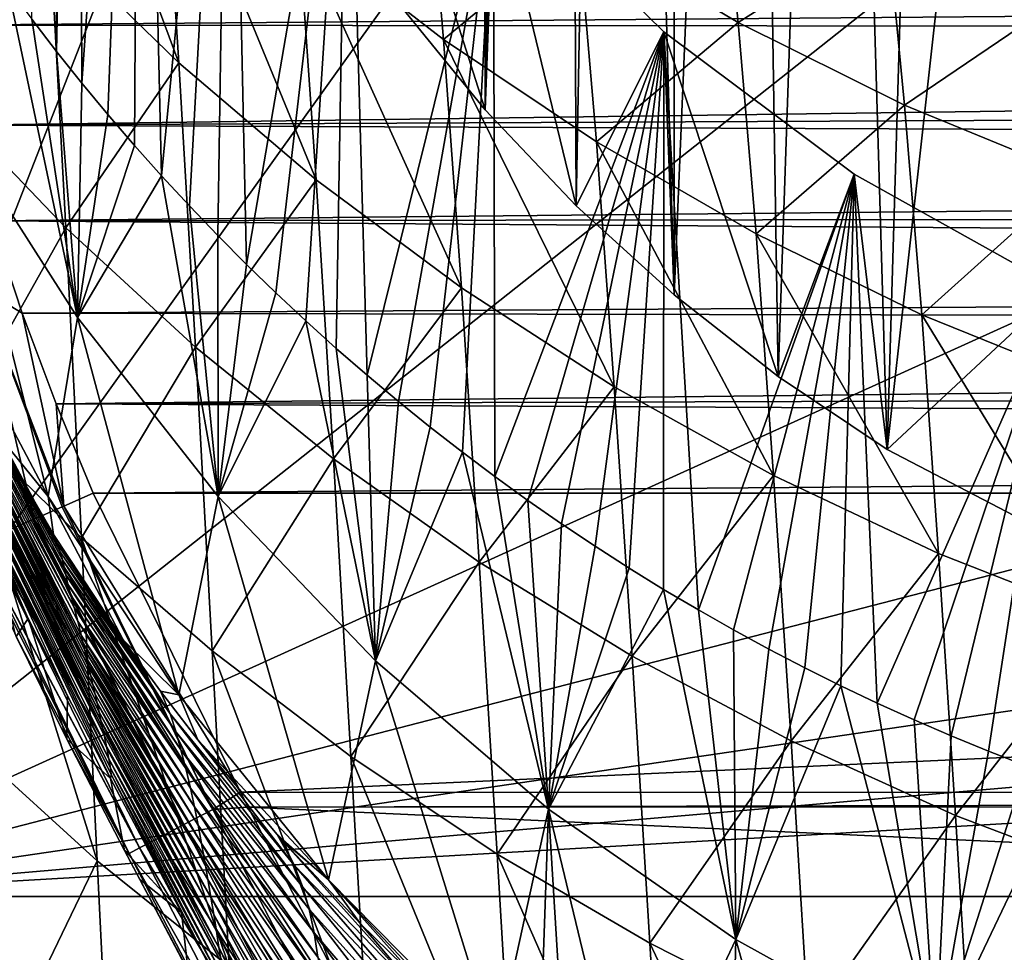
# Model space of a CAD drawing. Header units: metres. Extents: x -26 to 26, y -167 to 32.
# Tile 128 of 237: x -18.77 to -13.39, y -45 to -39.91. Entities that reach past the tile are written whole.
import ezdxf

# ---------------------------------------------------------------- set-up
doc = ezdxf.new("R2010")
doc.units = ezdxf.units.M
doc.layers.add('solid_12_411_043_XXX', color=7, linetype='CONTINUOUS')

msp = doc.modelspace()

# ---------------------------------------------------------------- linework, layer by layer
at = {"layer": 'solid_12_411_043_XXX'}
for points in [[(-16.226627, -40.397282, 150.337067), (-16.682123, -39.83923, 150.435471), (-16.313255, -10.382973, 155.629395)], [(-16.12389, -25.362429, 152.988113), (-16.226627, -40.397282, 150.337067), (-16.313255, -10.382973, 155.629395)], [(-16.12389, -25.362429, 152.988113), (-16.086306, -26.446058, 152.797043), (-16.226627, -40.397282, 150.337067)], [(-16.086306, -26.446058, 152.797043), (-15.973723, -27.524593, 152.606873), (-16.226627, -40.397282, 150.337067)], [(-15.973723, -27.524593, 152.606873), (-15.786655, -28.593111, 152.418457), (-16.226627, -40.397282, 150.337067)], [(-15.786655, -28.593111, 152.418457), (-15.72974, -40.921688, 150.244598), (-16.226627, -40.397282, 150.337067)], [(-15.786655, -28.593111, 152.418457), (-15.52599, -29.646521, 152.232712), (-15.72974, -40.921688, 150.244598)], [(-15.52599, -29.646521, 152.232712), (-15.195347, -41.408268, 150.158798), (-15.72974, -40.921688, 150.244598)], [(-15.52599, -29.646521, 152.232712), (-15.192941, -30.679951, 152.050491), (-15.195347, -41.408268, 150.158798)], [(-15.192941, -30.679951, 152.050491), (-14.789033, -31.688641, 151.872635), (-15.195347, -41.408268, 150.158798)], [(-20.258781, -44.691231, 138.359497), (-17.964277, -33.169601, 140.391006), (-19.060413, -30.875582, 140.795486)], [(-14.789033, -31.688641, 151.872635), (-14.628925, -41.852478, 150.080475), (-15.195347, -41.408268, 150.158798)], [(-14.789033, -31.688641, 151.872635), (-14.316196, -32.667778, 151.699982), (-14.628925, -41.852478, 150.080475)], [(-14.316196, -32.667778, 151.699982), (-14.034112, -42.251957, 150.01004), (-14.628925, -41.852478, 150.080475)], [(-14.316196, -32.667778, 151.699982), (-13.776601, -33.612881, 151.53334), (-14.034112, -42.251957, 150.01004)], [(-20.258781, -44.691231, 138.359497), (-16.584848, -35.310211, 140.013565), (-17.964277, -33.169601, 140.391006)], [(-13.776601, -33.612881, 151.53334), (-13.172758, -34.519531, 151.373474), (-14.034112, -42.251957, 150.01004)], [(-18.570292, -33.689838, 143.396362), (-18.565756, -40.078796, 142.269806), (-18.700626, -39.903164, 142.300781)], [(-18.570292, -33.689838, 143.396362), (-18.451616, -34.442516, 143.263641), (-18.565756, -40.078796, 142.269806)], [(-18.451616, -34.442516, 143.263641), (-18.427372, -40.252373, 142.239212), (-18.565756, -40.078796, 142.269806)], [(-18.451616, -34.442516, 143.263641), (-18.110952, -35.746872, 143.033646), (-18.427372, -40.252373, 142.239212)], [(-13.172758, -34.519531, 151.373474), (-12.773744, -42.90913, 149.894165), (-14.034112, -42.251957, 150.01004)], [(-20.258781, -44.691231, 138.359497), (-14.943871, -37.26368, 139.669128), (-16.584848, -35.310211, 140.013565)], [(-18.110952, -35.746872, 143.033646), (-18.285692, -40.423576, 142.209015), (-18.427372, -40.252373, 142.239212)], [(-18.110952, -35.746872, 143.033646), (-18.140724, -40.592392, 142.17926), (-18.285692, -40.423576, 142.209015)], [(-18.110952, -35.746872, 143.033646), (-17.992523, -40.758755, 142.149918), (-18.140724, -40.592392, 142.17926)], [(-18.110952, -35.746872, 143.033646), (-17.622337, -36.929993, 142.825027), (-17.992523, -40.758755, 142.149918)], [(-17.622337, -36.929993, 142.825027), (-17.841219, -40.922493, 142.121048), (-17.992523, -40.758755, 142.149918)], [(-17.622337, -36.929993, 142.825027), (-17.686754, -41.083679, 142.092621), (-17.841219, -40.922493, 142.121048)], [(-17.622337, -36.929993, 142.825027), (-17.529364, -41.242062, 142.064697), (-17.686754, -41.083679, 142.092621)], [(-17.622337, -36.929993, 142.825027), (-16.978371, -38.036106, 142.62999), (-17.529364, -41.242062, 142.064697)], [(-20.258781, -44.691231, 138.359497), (-13.067199, -38.999222, 139.363113), (-14.943871, -37.26368, 139.669128)], [(-17.89887, -40.140884, 115.164513), (-18.68519, -38.02454, 114.344666), (-17.990601, -38.735519, 113.986275)], [(-17.89887, -40.140884, 115.164513), (-18.600168, -39.457184, 115.543365), (-18.68519, -38.02454, 114.344666)], [(-16.978371, -38.036106, 142.62999), (-17.369097, -41.397572, 142.037277), (-17.529364, -41.242062, 142.064697)], [(-16.978371, -38.036106, 142.62999), (-17.20598, -41.550205, 142.010361), (-17.369097, -41.397572, 142.037277)], [(-16.978371, -38.036106, 142.62999), (-17.040205, -41.699783, 141.983994), (-17.20598, -41.550205, 142.010361)], [(-16.978371, -38.036106, 142.62999), (-16.871683, -41.846375, 141.958145), (-17.040205, -41.699783, 141.983994)], [(-16.978371, -38.036106, 142.62999), (-16.682123, -39.83923, 150.435471), (-16.226627, -40.397282, 150.337067)], [(-16.978371, -38.036106, 142.62999), (-16.226627, -40.397282, 150.337067), (-16.18219, -39.058254, 142.449768)], [(-16.978371, -38.036106, 142.62999), (-16.18219, -39.058254, 142.449768), (-16.871683, -41.846375, 141.958145)], [(-19.175211, -40.351738, 116.960464), (-19.250832, -38.732838, 115.941719), (-18.600168, -39.457184, 115.543365)], [(-17.150297, -40.779888, 114.806297), (-17.990601, -38.735519, 113.986275), (-17.246218, -39.399845, 113.647629)], [(-17.150297, -40.779888, 114.806297), (-17.89887, -40.140884, 115.164513), (-17.990601, -38.735519, 113.986275)], [(-16.454672, -40.01334, 113.331581), (-17.246218, -39.399845, 113.647629), (-16.55468, -38.829288, 112.008698)], [(-16.454672, -40.01334, 113.331581), (-16.55468, -38.829288, 112.008698), (-15.720293, -39.404705, 111.735313)], [(-14.846511, -39.920464, 111.480499), (-15.720293, -39.404705, 111.735313), (-14.944579, -38.944397, 110.048157)], [(-14.846511, -39.920464, 111.480499), (-14.944579, -38.944397, 110.048157), (-14.032043, -39.404449, 109.833847)], [(-20.258781, -44.691231, 138.359497), (-10.984441, -40.489449, 139.100357), (-13.067199, -38.999222, 139.363113)], [(-16.18219, -39.058254, 142.449768), (-16.700687, -41.989773, 141.932861), (-16.871683, -41.846375, 141.958145)], [(-16.18219, -39.058254, 142.449768), (-16.527355, -42.129856, 141.908157), (-16.700687, -41.989773, 141.932861)], [(-16.18219, -39.058254, 142.449768), (-16.351648, -42.266666, 141.884033), (-16.527355, -42.129856, 141.908157)], [(-16.18219, -39.058254, 142.449768), (-16.173773, -42.400074, 141.860504), (-16.351648, -42.266666, 141.884033)], [(-16.18219, -39.058254, 142.449768), (-16.226627, -40.397282, 150.337067), (-15.72974, -40.921688, 150.244598)], [(-16.18219, -39.058254, 142.449768), (-15.72974, -40.921688, 150.244598), (-15.25146, -39.971283, 142.288773)], [(-16.18219, -39.058254, 142.449768), (-15.25146, -39.971283, 142.288773), (-16.173773, -42.400074, 141.860504)], [(-19.211477, -39.935295, 177.856812), (19.282103, -39.620777, 177.856796), (-19.334743, -39.36393, 177.856766)], [(-16.356779, -41.370281, 114.471802), (-17.246218, -39.399845, 113.647629), (-16.454672, -40.01334, 113.331581)], [(-16.356779, -41.370281, 114.471802), (-17.150297, -40.779888, 114.806297), (-17.246218, -39.399845, 113.647629)], [(-15.620516, -40.572666, 113.037125), (-16.454672, -40.01334, 113.331581), (-15.720293, -39.404705, 111.735313)], [(-15.620516, -40.572666, 113.037125), (-15.720293, -39.404705, 111.735313), (-14.846511, -39.920464, 111.480499)], [(-13.938282, -40.372887, 111.244621), (-14.846511, -39.920464, 111.480499), (-14.032043, -39.404449, 109.833847)], [(-13.938282, -40.372887, 111.244621), (-14.032043, -39.404449, 109.833847), (-13.088267, -39.79446, 109.639671)], [(-18.515501, -41.042286, 116.546135), (-19.175211, -40.351738, 116.960464), (-18.600168, -39.457184, 115.543365)], [(-18.515501, -41.042286, 116.546135), (-18.600168, -39.457184, 115.543365), (-17.89887, -40.140884, 115.164513)], [(-19.211477, -39.935295, 177.856812), (19.204021, -39.967182, 177.856827), (19.282103, -39.620777, 177.856796)], [(-19.119432, -40.486908, 154.019897), (-18.831987, -39.725452, 142.332123), (-18.451248, -41.531677, 153.905685)], [(-18.451248, -41.531677, 153.905685), (-18.831987, -39.725452, 142.332123), (-18.700626, -39.903164, 142.300781)], [(-13.000228, -40.75803, 111.029755), (-13.938282, -40.372887, 111.244621), (-13.088267, -39.79446, 109.639671)], [(-18.451248, -41.531677, 153.905685), (-18.700626, -39.903164, 142.300781), (-18.565756, -40.078796, 142.269806)], [(-19.07317, -40.480602, 177.856873), (19.204021, -39.967182, 177.856827), (-19.211477, -39.935295, 177.856812)], [(-19.07317, -40.480602, 177.856873), (19.120239, -40.304474, 177.856857), (19.204021, -39.967182, 177.856827)], [(-15.25146, -39.971283, 142.288773), (-15.993667, -42.530117, 141.837585), (-16.173773, -42.400074, 141.860504)], [(-15.25146, -39.971283, 142.288773), (-15.811499, -42.656696, 141.815262), (-15.993667, -42.530117, 141.837585)], [(-15.25146, -39.971283, 142.288773), (-15.62743, -42.779713, 141.793564), (-15.811499, -42.656696, 141.815262)], [(-15.25146, -39.971283, 142.288773), (-15.72974, -40.921688, 150.244598), (-15.195347, -41.408268, 150.158798)], [(-15.25146, -39.971283, 142.288773), (-15.441398, -42.899212, 141.772491), (-15.62743, -42.779713, 141.793564)], [(-14.749011, -41.074787, 112.761932), (-15.620516, -40.572666, 113.037125), (-14.846511, -39.920464, 111.480499)], [(-15.25146, -39.971283, 142.288773), (-15.253485, -43.01516, 141.75206), (-15.441398, -42.899212, 141.772491)], [(-15.25146, -39.971283, 142.288773), (-15.063672, -43.127567, 141.732239), (-15.253485, -43.01516, 141.75206)], [(-15.25146, -39.971283, 142.288773), (-15.195347, -41.408268, 150.158798), (-14.628925, -41.852478, 150.080475)], [(-15.25146, -39.971283, 142.288773), (-14.628925, -41.852478, 150.080475), (-14.213237, -40.749119, 142.151611)], [(-15.25146, -39.971283, 142.288773), (-14.213237, -40.749119, 142.151611), (-15.063672, -43.127567, 141.732239)], [(-14.749011, -41.074787, 112.761932), (-14.846511, -39.920464, 111.480499), (-13.938282, -40.372887, 111.244621)], [(-15.522703, -41.908936, 114.15979), (-16.454672, -40.01334, 113.331581), (-15.620516, -40.572666, 113.037125)], [(-15.522703, -41.908936, 114.15979), (-16.356779, -41.370281, 114.471802), (-16.454672, -40.01334, 113.331581)], [(-18.451248, -41.531677, 153.905685), (-18.565756, -40.078796, 142.269806), (-18.427372, -40.252373, 142.239212)], [(-17.807732, -41.694118, 116.151932), (-18.515501, -41.042286, 116.546135), (-17.89887, -40.140884, 115.164513)], [(-17.807732, -41.694118, 116.151932), (-17.89887, -40.140884, 115.164513), (-17.150297, -40.779888, 114.806297)], [(-18.451248, -41.531677, 153.905685), (-18.427372, -40.252373, 142.239212), (-18.285692, -40.423576, 142.209015)], [(-19.07317, -40.480602, 177.856873), (19.030704, -40.633114, 177.856873), (19.120239, -40.304474, 177.856857)], [(-19.098705, -42.081345, 117.786598), (-19.175211, -40.351738, 116.960464), (-18.515501, -41.042286, 116.546135)], [(-13.844829, -41.516232, 112.506294), (-14.749011, -41.074787, 112.761932), (-13.938282, -40.372887, 111.244621)], [(-13.844829, -41.516232, 112.506294), (-13.938282, -40.372887, 111.244621), (-13.000228, -40.75803, 111.029755)], [(-18.451248, -41.531677, 153.905685), (-18.285692, -40.423576, 142.209015), (-18.140724, -40.592392, 142.17926)], [(-20.258781, -44.691231, 138.359497), (-8.728457, -41.710842, 138.884995), (-10.984441, -40.489449, 139.100357)], [(-19.119432, -40.486908, 154.019897), (-18.611696, -42.508137, 165.576248), (-19.218815, -41.36219, 165.637863)], [(-19.119432, -40.486908, 154.019897), (-18.451248, -41.531677, 153.905685), (-18.611696, -42.508137, 165.576248)], [(-18.92049, -41.002914, 177.856903), (19.030704, -40.633114, 177.856873), (-19.07317, -40.480602, 177.856873)], [(-18.451248, -41.531677, 153.905685), (-18.140724, -40.592392, 142.17926), (-17.992523, -40.758755, 142.149918)], [(-14.653217, -42.39299, 113.867531), (-15.620516, -40.572666, 113.037125), (-14.749011, -41.074787, 112.761932)], [(-14.653217, -42.39299, 113.867531), (-15.522703, -41.908936, 114.15979), (-15.620516, -40.572666, 113.037125)], [(-18.92049, -41.002914, 177.856903), (18.935429, -40.954838, 177.856903), (19.030704, -40.633114, 177.856873)], [(-18.451248, -41.531677, 153.905685), (-17.992523, -40.758755, 142.149918), (-17.684229, -42.50758, 153.799438)], [(-17.684229, -42.50758, 153.799438), (-17.992523, -40.758755, 142.149918), (-17.841219, -40.922493, 142.121048)], [(-17.055094, -42.303432, 115.779015), (-17.807732, -41.694118, 116.151932), (-17.150297, -40.779888, 114.806297)], [(-17.055094, -42.303432, 115.779015), (-17.150297, -40.779888, 114.806297), (-16.356779, -41.370281, 114.471802)], [(-14.213237, -40.749119, 142.151611), (-14.872014, -43.236412, 141.713043), (-15.063672, -43.127567, 141.732239)], [(-14.213237, -40.749119, 142.151611), (-14.678596, -43.341679, 141.694473), (-14.872014, -43.236412, 141.713043)], [(-14.213237, -40.749119, 142.151611), (-14.483392, -43.443363, 141.676544), (-14.678596, -43.341679, 141.694473)], [(-14.213237, -40.749119, 142.151611), (-14.628925, -41.852478, 150.080475), (-14.034112, -42.251957, 150.01004)], [(-14.213237, -40.749119, 142.151611), (-14.286386, -43.541481, 141.659256), (-14.483392, -43.443363, 141.676544)], [(-14.213237, -40.749119, 142.151611), (-14.087562, -43.63604, 141.642578), (-14.286386, -43.541481, 141.659256)], [(-14.213237, -40.749119, 142.151611), (-14.034112, -42.251957, 150.01004), (-13.093379, -41.375313, 142.041199)], [(-14.213237, -40.749119, 142.151611), (-13.093379, -41.375313, 142.041199), (-14.087562, -43.63604, 141.642578)], [(-12.912215, -41.893261, 112.272446), (-13.844829, -41.516232, 112.506294), (-13.000228, -40.75803, 111.029755)], [(-17.684229, -42.50758, 153.799438), (-17.841219, -40.922493, 142.121048), (-17.686754, -41.083679, 142.092621)], [(-18.92049, -41.002914, 177.856903), (18.83424, -41.270264, 177.856934), (18.935429, -40.954838, 177.856903)], [(-18.430151, -42.734676, 117.362389), (-19.098705, -42.081345, 117.786598), (-18.515501, -41.042286, 116.546135)], [(-18.752844, -41.507908, 177.856949), (-18.92049, -41.002914, 177.856903), (-18.985329, -41.367371, 177.83519)], [(-18.752844, -41.507908, 177.856949), (18.83424, -41.270264, 177.856934), (-18.92049, -41.002914, 177.856903)], [(-18.430151, -42.734676, 117.362389), (-18.515501, -41.042286, 116.546135), (-17.807732, -41.694118, 116.151932)], [(-17.684229, -42.50758, 153.799438), (-17.686754, -41.083679, 142.092621), (-17.529364, -41.242062, 142.064697)], [(-13.752747, -42.819172, 113.595253), (-14.749011, -41.074787, 112.761932), (-13.844829, -41.516232, 112.506294)], [(-13.752747, -42.819172, 113.595253), (-14.653217, -42.39299, 113.867531), (-14.749011, -41.074787, 112.761932)], [(-17.684229, -42.50758, 153.799438), (-17.529364, -41.242062, 142.064697), (-17.369097, -41.397572, 142.037277)], [(-18.752844, -41.507908, 177.856949), (18.727013, -41.580692, 177.856964), (18.83424, -41.270264, 177.856934)], [(-19.218815, -41.36219, 165.637863), (-18.611696, -42.508137, 165.576248), (-18.929737, -42.117001, 167.508759)], [(-18.985329, -41.367371, 177.83519), (-19.151623, -41.423321, 177.764465), (-18.688692, -42.631802, 177.763229)], [(-18.985329, -41.367371, 177.83519), (-18.688692, -42.631802, 177.763229), (-18.536005, -42.565109, 177.832275)], [(-18.526863, -42.561115, 177.8349), (-18.985329, -41.367371, 177.83519), (-18.536005, -42.565109, 177.832275)], [(-18.752844, -41.507908, 177.856949), (-18.985329, -41.367371, 177.83519), (-18.526863, -42.561115, 177.8349)], [(-16.259619, -42.866547, 115.430672), (-17.055094, -42.303432, 115.779015), (-16.356779, -41.370281, 114.471802)], [(-16.259619, -42.866547, 115.430672), (-16.356779, -41.370281, 114.471802), (-15.522703, -41.908936, 114.15979)], [(-19.151623, -41.423321, 177.764465), (-18.832041, -42.694424, 177.641617), (-18.6952, -42.634647, 177.759094)], [(-18.688692, -42.631802, 177.763229), (-19.151623, -41.423321, 177.764465), (-18.6952, -42.634647, 177.759094)], [(-17.684229, -42.50758, 153.799438), (-17.369097, -41.397572, 142.037277), (-17.20598, -41.550205, 142.010361)], [(-13.093379, -41.375313, 142.041199), (-13.886951, -43.727016, 141.626541), (-14.087562, -43.63604, 141.642578)], [(-13.093379, -41.375313, 142.041199), (-14.034112, -42.251957, 150.01004), (-12.773744, -42.90913, 149.894165)], [(-13.093379, -41.375313, 142.041199), (-13.684623, -43.814381, 141.61113), (-13.886951, -43.727016, 141.626541)], [(-13.093379, -41.375313, 142.041199), (-13.480589, -43.898132, 141.596359), (-13.684623, -43.814381, 141.61113)], [(-13.093379, -41.375313, 142.041199), (-13.274638, -43.978333, 141.582214), (-13.480589, -43.898132, 141.596359)], [(-18.533905, -42.853565, 167.663452), (-19.230541, -41.583122, 168.556793), (-19.247072, -41.49081, 167.893463)], [(-18.562231, -42.764721, 167.29332), (-19.247072, -41.49081, 167.893463), (-18.929737, -42.117001, 167.508759)], [(-18.546135, -42.810856, 167.466782), (-18.533905, -42.853565, 167.663452), (-19.247072, -41.49081, 167.893463)], [(-18.562231, -42.764721, 167.29332), (-18.546135, -42.810856, 167.466782), (-19.247072, -41.49081, 167.893463)], [(-18.568636, -42.002018, 177.856995), (18.727013, -41.580692, 177.856964), (-18.752844, -41.507908, 177.856949)], [(-18.568636, -42.002018, 177.856995), (-18.752844, -41.507908, 177.856949), (-18.526863, -42.561115, 177.8349)], [(-18.451248, -41.531677, 153.905685), (-17.897905, -43.591541, 165.518433), (-18.611696, -42.508137, 165.576248)], [(-18.451248, -41.531677, 153.905685), (-17.684229, -42.50758, 153.799438), (-17.897905, -43.591541, 165.518433)], [(-12.825201, -43.183945, 113.345352), (-13.844829, -41.516232, 112.506294), (-12.912215, -41.893261, 112.272446)], [(-12.825201, -43.183945, 113.345352), (-13.752747, -42.819172, 113.595253), (-13.844829, -41.516232, 112.506294)], [(-18.504652, -42.986671, 168.403702), (-19.213839, -41.675278, 169.219757), (-19.230541, -41.583122, 168.556793)], [(-18.516245, -42.936634, 168.131424), (-18.504652, -42.986671, 168.403702), (-19.230541, -41.583122, 168.556793)], [(-18.524706, -42.894279, 167.88475), (-18.516245, -42.936634, 168.131424), (-19.230541, -41.583122, 168.556793)], [(-18.533905, -42.853565, 167.663452), (-18.524706, -42.894279, 167.88475), (-19.230541, -41.583122, 168.556793)], [(-18.568636, -42.002018, 177.856995), (18.613428, -41.886883, 177.856979), (18.727013, -41.580692, 177.856964)], [(-17.684229, -42.50758, 153.799438), (-17.20598, -41.550205, 142.010361), (-16.825003, -43.405056, 153.702087)], [(-16.825003, -43.405056, 153.702087), (-17.20598, -41.550205, 142.010361), (-17.040205, -41.699783, 141.983994)], [(-18.469717, -43.114796, 169.034012), (-19.197145, -41.76738, 169.882324), (-19.213839, -41.675278, 169.219757)], [(-18.488743, -43.046509, 168.703506), (-18.469717, -43.114796, 169.034012), (-19.213839, -41.675278, 169.219757)], [(-18.504652, -42.986671, 168.403702), (-18.488743, -43.046509, 168.703506), (-19.213839, -41.675278, 169.219757)], [(-20.258781, -44.691231, 138.359497), (-6.334848, -42.644142, 138.720444), (-8.728457, -41.710842, 138.884995)], [(-17.716063, -43.351398, 116.958641), (-18.430151, -42.734676, 117.362389), (-17.807732, -41.694118, 116.151932)], [(-17.716063, -43.351398, 116.958641), (-17.807732, -41.694118, 116.151932), (-17.055094, -42.303432, 115.779015)], [(-16.825003, -43.405056, 153.702087), (-17.040205, -41.699783, 141.983994), (-16.871683, -41.846375, 141.958145)], [(-18.421946, -43.304962, 170.013443), (-19.180462, -41.859428, 170.544525), (-19.197145, -41.76738, 169.882324)], [(-18.431273, -43.265003, 169.799194), (-18.421946, -43.304962, 170.013443), (-19.197145, -41.76738, 169.882324)], [(-18.450035, -43.188324, 169.398514), (-18.431273, -43.265003, 169.799194), (-19.197145, -41.76738, 169.882324)], [(-18.469717, -43.114796, 169.034012), (-18.450035, -43.188324, 169.398514), (-19.197145, -41.76738, 169.882324)], [(-16.825003, -43.405056, 153.702087), (-16.871683, -41.846375, 141.958145), (-16.700687, -41.989773, 141.932861)], [(-18.391106, -43.437233, 170.725372), (-19.163788, -41.951424, 171.206345), (-19.180462, -41.859428, 170.544525)], [(-18.402048, -43.390705, 170.475571), (-18.391106, -43.437233, 170.725372), (-19.180462, -41.859428, 170.544525)], [(-18.41231, -43.346657, 170.238434), (-18.402048, -43.390705, 170.475571), (-19.180462, -41.859428, 170.544525)], [(-18.421946, -43.304962, 170.013443), (-18.41231, -43.346657, 170.238434), (-19.180462, -41.859428, 170.544525)], [(-18.568636, -42.002018, 177.856995), (18.492992, -42.190403, 177.85701), (18.613428, -41.886883, 177.856979)], [(-18.355972, -43.587318, 171.536316), (-19.147123, -42.043369, 171.867783), (-19.163788, -41.951424, 171.206345)], [(-18.367741, -43.536545, 171.26004), (-18.355972, -43.587318, 171.536316), (-19.163788, -41.951424, 171.206345)], [(-18.379515, -43.486382, 170.989395), (-18.367741, -43.536545, 171.26004), (-19.163788, -41.951424, 171.206345)], [(-18.391106, -43.437233, 170.725372), (-18.379515, -43.486382, 170.989395), (-19.163788, -41.951424, 171.206345)], [(-15.425548, -43.380516, 115.105446), (-16.259619, -42.866547, 115.430672), (-15.522703, -41.908936, 114.15979)], [(-15.425548, -43.380516, 115.105446), (-15.522703, -41.908936, 114.15979), (-14.653217, -42.39299, 113.867531)], [(-18.568636, -42.002018, 177.856995), (-18.365831, -42.490776, 177.85704), (18.492992, -42.190403, 177.85701)], [(-18.568636, -42.002018, 177.856995), (-18.526863, -42.561115, 177.8349), (-18.365831, -42.490776, 177.85704)], [(-16.825003, -43.405056, 153.702087), (-16.700687, -41.989773, 141.932861), (-16.527355, -42.129856, 141.908157)], [(-18.333862, -43.685223, 172.078934), (-19.130468, -42.135258, 172.528839), (-19.147123, -42.043369, 171.867783)], [(-18.34465, -43.63699, 171.809723), (-18.333862, -43.685223, 172.078934), (-19.147123, -42.043369, 171.867783)], [(-18.355972, -43.587318, 171.536316), (-18.34465, -43.63699, 171.809723), (-19.147123, -42.043369, 171.867783)], [(-18.343582, -44.496498, 118.007454), (-19.098705, -42.081345, 117.786598), (-18.430151, -42.734676, 117.362389)], [(-18.343582, -44.496498, 118.007454), (-19.020887, -43.882561, 118.435402), (-19.098705, -42.081345, 117.786598)], [(-18.611696, -42.508137, 165.576248), (-18.582203, -42.715054, 167.141342), (-18.929737, -42.117001, 167.508759)], [(-18.562231, -42.764721, 167.29332), (-18.929737, -42.117001, 167.508759), (-18.582203, -42.715054, 167.141342)], [(-18.306656, -43.811981, 172.809479), (-19.113823, -42.227097, 173.189514), (-19.130468, -42.135258, 172.528839)], [(-18.314829, -43.773083, 172.581497), (-18.306656, -43.811981, 172.809479), (-19.130468, -42.135258, 172.528839)], [(-18.323919, -43.730629, 172.336487), (-18.314829, -43.773083, 172.581497), (-19.130468, -42.135258, 172.528839)], [(-18.333862, -43.685223, 172.078934), (-18.323919, -43.730629, 172.336487), (-19.130468, -42.135258, 172.528839)], [(-16.825003, -43.405056, 153.702087), (-16.527355, -42.129856, 141.908157), (-16.351648, -42.266666, 141.884033)], [(-18.280226, -43.941025, 173.584747), (-19.097189, -42.318882, 173.849823), (-19.113823, -42.227097, 173.189514)], [(-18.292381, -43.881195, 173.22197), (-18.280226, -43.941025, 173.584747), (-19.113823, -42.227097, 173.189514)], [(-18.306656, -43.811981, 172.809479), (-18.292381, -43.881195, 173.22197), (-19.113823, -42.227097, 173.189514)], [(-18.365831, -42.490776, 177.85704), (18.36586, -42.490776, 177.85704), (18.492992, -42.190403, 177.85701)], [(-16.825003, -43.405056, 153.702087), (-16.351648, -42.266666, 141.884033), (-15.880789, -44.214432, 153.614578)], [(-15.880789, -44.214432, 153.614578), (-16.351648, -42.266666, 141.884033), (-16.173773, -42.400074, 141.860504)], [(-18.506426, -43.59663, 174.485092), (-19.097189, -42.318882, 173.849823), (-18.271116, -44.046719, 174.483322)], [(-18.267876, -44.026047, 174.204651), (-18.271116, -44.046719, 174.483322), (-19.097189, -42.318882, 173.849823)], [(-18.720709, -43.174274, 174.490585), (-19.097189, -42.318882, 173.849823), (-18.506426, -43.59663, 174.485092)], [(-18.912312, -42.778984, 174.499023), (-19.097189, -42.318882, 173.849823), (-18.720709, -43.174274, 174.490585)], [(-18.271355, -43.990311, 173.908722), (-18.267876, -44.026047, 174.204651), (-19.097189, -42.318882, 173.849823)], [(-18.280226, -43.941025, 173.584747), (-18.271355, -43.990311, 173.908722), (-19.097189, -42.318882, 173.849823)], [(-16.959463, -43.927929, 116.576515), (-17.716063, -43.351398, 116.958641), (-17.055094, -42.303432, 115.779015)], [(-16.959463, -43.927929, 116.576515), (-17.055094, -42.303432, 115.779015), (-16.259619, -42.866547, 115.430672)], [(-15.880789, -44.214432, 153.614578), (-16.173773, -42.400074, 141.860504), (-15.993667, -42.530117, 141.837585)], [(-14.557926, -43.842644, 114.800224), (-15.425548, -43.380516, 115.105446), (-14.653217, -42.39299, 113.867531)], [(-14.557926, -43.842644, 114.800224), (-14.653217, -42.39299, 113.867531), (-13.752747, -42.819172, 113.595253)], [(-17.563112, -44.122044, 177.857178), (-18.365831, -42.490776, 177.85704), (-18.526863, -42.561115, 177.8349)], [(-17.563112, -44.122044, 177.857178), (18.36586, -42.490776, 177.85704), (-18.365831, -42.490776, 177.85704)], [(17.561674, -44.124863, 177.857178), (18.36586, -42.490776, 177.85704), (-17.563112, -44.122044, 177.857178)], [(-18.611696, -42.508137, 165.576248), (-18.202566, -43.289944, 166.788193), (-18.582203, -42.715054, 167.141342)], [(-18.611696, -42.508137, 165.576248), (-17.897905, -43.591541, 165.518433), (-18.202566, -43.289944, 166.788193)], [(-17.684229, -42.50758, 153.799438), (-17.08239, -44.601254, 165.464966), (-17.897905, -43.591541, 165.518433)], [(-17.684229, -42.50758, 153.799438), (-16.825003, -43.405056, 153.702087), (-17.08239, -44.601254, 165.464966)], [(-15.880789, -44.214432, 153.614578), (-15.993667, -42.530117, 141.837585), (-15.811499, -42.656696, 141.815262)], [(-17.713625, -44.216656, 177.834686), (-18.536005, -42.565109, 177.832275), (-18.688692, -42.631802, 177.763229)], [(-17.713625, -44.216656, 177.834686), (-18.526863, -42.561115, 177.8349), (-18.536005, -42.565109, 177.832275)], [(-17.713625, -44.216656, 177.834686), (-17.563112, -44.122044, 177.857178), (-18.526863, -42.561115, 177.8349)], [(-20.258781, -44.691231, 138.359497), (-3.841336, -43.274639, 138.609268), (-6.334848, -42.644142, 138.720444)], [(-17.87093, -44.299492, 177.761902), (-18.6952, -42.634647, 177.759094), (-18.832041, -42.694424, 177.641617)], [(-17.87093, -44.299492, 177.761902), (-18.688692, -42.631802, 177.763229), (-18.6952, -42.634647, 177.759094)], [(-17.87093, -44.299492, 177.761902), (-17.713625, -44.216656, 177.834686), (-18.688692, -42.631802, 177.763229)], [(-15.880789, -44.214432, 153.614578), (-15.811499, -42.656696, 141.815262), (-15.62743, -42.779713, 141.793564)], [(-18.009886, -44.372673, 177.638474), (-18.832041, -42.694424, 177.641617), (-18.935417, -42.73959, 177.488525)], [(-18.009886, -44.372673, 177.638474), (-17.87093, -44.299492, 177.761902), (-18.832041, -42.694424, 177.641617)], [(-18.170202, -44.457115, 177.295273), (-18.999496, -42.76759, 177.302612), (-19.014515, -42.774166, 177.125595)], [(-18.112829, -44.426891, 177.476105), (-18.997471, -42.766705, 177.312225), (-18.999496, -42.76759, 177.302612)], [(-18.170202, -44.457115, 177.295273), (-18.112829, -44.426891, 177.476105), (-18.999496, -42.76759, 177.302612)], [(-18.112829, -44.426891, 177.476105), (-18.938927, -42.741123, 177.48143), (-18.997471, -42.766705, 177.312225)], [(-18.009886, -44.372673, 177.638474), (-18.935417, -42.73959, 177.488525), (-18.938927, -42.741123, 177.48143)], [(-18.112829, -44.426891, 177.476105), (-18.009886, -44.372673, 177.638474), (-18.938927, -42.741123, 177.48143)], [(-17.946217, -43.69487, 167.046219), (-18.582203, -42.715054, 167.141342), (-18.202566, -43.289944, 166.788193)], [(-17.946217, -43.69487, 167.046219), (-18.562231, -42.764721, 167.29332), (-18.582203, -42.715054, 167.141342)], [(-17.946217, -43.69487, 167.046219), (-18.546135, -42.810856, 167.466782), (-18.562231, -42.764721, 167.29332)], [(-17.62326, -45.076035, 117.600014), (-18.430151, -42.734676, 117.362389), (-17.716063, -43.351398, 116.958641)], [(-17.62326, -45.076035, 117.600014), (-18.343582, -44.496498, 118.007454), (-18.430151, -42.734676, 117.362389)], [(-18.78697, -43.272079, 177.12207), (-18.170202, -44.457115, 177.295273), (-19.014515, -42.774166, 177.125595)], [(-18.912312, -42.778984, 174.499023), (-18.720709, -43.174274, 174.490585), (-18.78697, -43.272079, 177.12207)], [(-17.946217, -43.69487, 167.046219), (-18.533905, -42.853565, 167.663452), (-18.546135, -42.810856, 167.466782)], [(-15.880789, -44.214432, 153.614578), (-15.62743, -42.779713, 141.793564), (-15.441398, -42.899212, 141.772491)], [(-13.660962, -44.249844, 114.515152), (-14.557926, -43.842644, 114.800224), (-13.752747, -42.819172, 113.595253)], [(-13.660962, -44.249844, 114.515152), (-13.752747, -42.819172, 113.595253), (-12.825201, -43.183945, 113.345352)], [(-17.913868, -43.79422, 167.485046), (-18.524706, -42.894279, 167.88475), (-18.533905, -42.853565, 167.663452)], [(-17.946217, -43.69487, 167.046219), (-17.913868, -43.79422, 167.485046), (-18.533905, -42.853565, 167.663452)], [(-16.162086, -44.460823, 116.219543), (-16.959463, -43.927929, 116.576515), (-16.259619, -42.866547, 115.430672)], [(-16.162086, -44.460823, 116.219543), (-16.259619, -42.866547, 115.430672), (-15.425548, -43.380516, 115.105446)], [(-17.913868, -43.79422, 167.485046), (-18.516245, -42.936634, 168.131424), (-18.524706, -42.894279, 167.88475)], [(-15.880789, -44.214432, 153.614578), (-15.441398, -42.899212, 141.772491), (-15.253485, -43.01516, 141.75206)], [(-17.887718, -43.890263, 167.924332), (-18.504652, -42.986671, 168.403702), (-18.516245, -42.936634, 168.131424)], [(-17.913868, -43.79422, 167.485046), (-17.887718, -43.890263, 167.924332), (-18.516245, -42.936634, 168.131424)], [(-17.860628, -43.993839, 168.359985), (-18.488743, -43.046509, 168.703506), (-18.504652, -42.986671, 168.403702)], [(-17.887718, -43.890263, 167.924332), (-17.860628, -43.993839, 168.359985), (-18.504652, -42.986671, 168.403702)], [(-15.880789, -44.214432, 153.614578), (-15.253485, -43.01516, 141.75206), (-14.859478, -44.925873, 153.537781)], [(-14.859478, -44.925873, 153.537781), (-15.253485, -43.01516, 141.75206), (-15.063672, -43.127567, 141.732239)], [(-17.860628, -43.993839, 168.359985), (-18.469717, -43.114796, 169.034012), (-18.488743, -43.046509, 168.703506)], [(-17.834831, -44.099857, 168.794113), (-18.450035, -43.188324, 169.398514), (-18.469717, -43.114796, 169.034012)], [(-17.860628, -43.993839, 168.359985), (-17.834831, -44.099857, 168.794113), (-18.469717, -43.114796, 169.034012)], [(-14.859478, -44.925873, 153.537781), (-15.063672, -43.127567, 141.732239), (-14.872014, -43.236412, 141.713043)], [(-18.720709, -43.174274, 174.490585), (-18.510658, -43.83252, 177.119202), (-18.78697, -43.272079, 177.12207)], [(-18.720709, -43.174274, 174.490585), (-18.506426, -43.59663, 174.485092), (-18.510658, -43.83252, 177.119202)], [(-17.812496, -44.202995, 169.228897), (-18.431273, -43.265003, 169.799194), (-18.450035, -43.188324, 169.398514)], [(-17.834831, -44.099857, 168.794113), (-17.812496, -44.202995, 169.228897), (-18.450035, -43.188324, 169.398514)], [(-12.738254, -44.598778, 114.252785), (-13.660962, -44.249844, 114.515152), (-12.825201, -43.183945, 113.345352)], [(-14.859478, -44.925873, 153.537781), (-14.872014, -43.236412, 141.713043), (-14.678596, -43.341679, 141.694473)], [(-20.258781, -44.691231, 138.359497), (-1.287215, -43.5924, 138.553238), (-3.841336, -43.274639, 138.609268)], [(-18.78697, -43.272079, 177.12207), (-18.510658, -43.83252, 177.119202), (-18.170202, -44.457115, 177.295273)], [(-17.793058, -44.303082, 169.664413), (-18.421946, -43.304962, 170.013443), (-18.431273, -43.265003, 169.799194)], [(-17.812496, -44.202995, 169.228897), (-17.793058, -44.303082, 169.664413), (-18.431273, -43.265003, 169.799194)], [(-17.77499, -44.401962, 170.100037), (-18.41231, -43.346657, 170.238434), (-18.421946, -43.304962, 170.013443)], [(-17.793058, -44.303082, 169.664413), (-17.77499, -44.401962, 170.100037), (-18.421946, -43.304962, 170.013443)], [(-17.897905, -43.591541, 165.518433), (-17.999702, -43.570232, 166.615997), (-18.202566, -43.289944, 166.788193)], [(-17.946217, -43.69487, 167.046219), (-18.202566, -43.289944, 166.788193), (-17.999702, -43.570232, 166.615997)], [(-17.77499, -44.401962, 170.100037), (-18.402048, -43.390705, 170.475571), (-18.41231, -43.346657, 170.238434)], [(-16.862778, -45.617825, 117.214233), (-17.716063, -43.351398, 116.958641), (-16.959463, -43.927929, 116.576515)], [(-16.862778, -45.617825, 117.214233), (-17.62326, -45.076035, 117.600014), (-17.716063, -43.351398, 116.958641)], [(-14.859478, -44.925873, 153.537781), (-14.678596, -43.341679, 141.694473), (-14.483392, -43.443363, 141.676544)], [(-17.757364, -44.500637, 170.535461), (-18.391106, -43.437233, 170.725372), (-18.402048, -43.390705, 170.475571)], [(-17.77499, -44.401962, 170.100037), (-17.757364, -44.500637, 170.535461), (-18.402048, -43.390705, 170.475571)], [(-16.825003, -43.405056, 153.702087), (-16.169792, -45.526539, 165.413956), (-17.08239, -44.601254, 165.464966)], [(-16.825003, -43.405056, 153.702087), (-15.880789, -44.214432, 153.614578), (-16.169792, -45.526539, 165.413956)], [(-15.32803, -44.9473, 115.886017), (-16.162086, -44.460823, 116.219543), (-15.425548, -43.380516, 115.105446)], [(-15.32803, -44.9473, 115.886017), (-15.425548, -43.380516, 115.105446), (-14.557926, -43.842644, 114.800224)], [(-17.757364, -44.500637, 170.535461), (-18.379515, -43.486382, 170.989395), (-18.391106, -43.437233, 170.725372)], [(-14.859478, -44.925873, 153.537781), (-14.483392, -43.443363, 141.676544), (-14.286386, -43.541481, 141.659256)], [(-17.740278, -44.598537, 170.971039), (-18.367741, -43.536545, 171.26004), (-18.379515, -43.486382, 170.989395)], [(-17.757364, -44.500637, 170.535461), (-17.740278, -44.598537, 170.971039), (-18.379515, -43.486382, 170.989395)], [(-17.723927, -44.694954, 171.40715), (-18.355972, -43.587318, 171.536316), (-18.367741, -43.536545, 171.26004)], [(-17.740278, -44.598537, 170.971039), (-17.723927, -44.694954, 171.40715), (-18.367741, -43.536545, 171.26004)], [(-17.897905, -43.591541, 165.518433), (-17.795181, -43.836632, 166.452332), (-17.999702, -43.570232, 166.615997)], [(-17.268705, -44.520405, 166.581161), (-17.999702, -43.570232, 166.615997), (-17.795181, -43.836632, 166.452332)], [(-17.268705, -44.520405, 166.581161), (-17.946217, -43.69487, 167.046219), (-17.999702, -43.570232, 166.615997)], [(-14.859478, -44.925873, 153.537781), (-14.286386, -43.541481, 141.659256), (-13.769708, -45.529945, 153.47258)], [(-13.769708, -45.529945, 153.47258), (-14.286386, -43.541481, 141.659256), (-14.087562, -43.63604, 141.642578)], [(-20.258781, -44.691231, 138.359497), (20.25881, -44.691231, 138.359497), (-1.287215, -43.5924, 138.553238)], [(-18.506426, -43.59663, 174.485092), (-18.271116, -44.046719, 174.483322), (-18.510658, -43.83252, 177.119202)], [(-17.723927, -44.694954, 171.40715), (-18.34465, -43.63699, 171.809723), (-18.355972, -43.587318, 171.536316)], [(-17.897905, -43.591541, 165.518433), (-17.08239, -44.601254, 165.464966), (-17.795181, -43.836632, 166.452332)], [(-17.708458, -44.789345, 171.843857), (-18.333862, -43.685223, 172.078934), (-18.34465, -43.63699, 171.809723)], [(-17.723927, -44.694954, 171.40715), (-17.708458, -44.789345, 171.843857), (-18.34465, -43.63699, 171.809723)], [(-13.769708, -45.529945, 153.47258), (-14.087562, -43.63604, 141.642578), (-13.886951, -43.727016, 141.626541)], [(-17.693977, -44.881245, 172.281006), (-18.323919, -43.730629, 172.336487), (-18.333862, -43.685223, 172.078934)], [(-17.708458, -44.789345, 171.843857), (-17.693977, -44.881245, 172.281006), (-18.333862, -43.685223, 172.078934)], [(-17.693977, -44.881245, 172.281006), (-18.314829, -43.773083, 172.581497), (-18.323919, -43.730629, 172.336487)], [(-17.221413, -44.640667, 167.050507), (-17.913868, -43.79422, 167.485046), (-17.946217, -43.69487, 167.046219)], [(-17.221413, -44.640667, 167.050507), (-17.946217, -43.69487, 167.046219), (-17.268705, -44.520405, 166.581161)], [(-13.769708, -45.529945, 153.47258), (-13.886951, -43.727016, 141.626541), (-13.684623, -43.814381, 141.61113)], [(-17.680342, -44.970016, 172.718842), (-18.306656, -43.811981, 172.809479), (-18.314829, -43.773083, 172.581497)], [(-17.693977, -44.881245, 172.281006), (-17.680342, -44.970016, 172.718842), (-18.314829, -43.773083, 172.581497)], [(-18.510658, -43.83252, 177.119202), (-18.19507, -44.441257, 177.117477), (-18.170202, -44.457115, 177.295273)], [(-18.271116, -44.046719, 174.483322), (-18.19507, -44.441257, 177.117477), (-18.510658, -43.83252, 177.119202)], [(-17.680342, -44.970016, 172.718842), (-18.292381, -43.881195, 173.22197), (-18.306656, -43.811981, 172.809479)], [(-17.187246, -44.760948, 167.518814), (-17.887718, -43.890263, 167.924332), (-17.913868, -43.79422, 167.485046)], [(-17.187246, -44.760948, 167.518814), (-17.913868, -43.79422, 167.485046), (-17.221413, -44.640667, 167.050507)], [(-17.08239, -44.601254, 165.464966), (-17.362431, -44.353985, 166.134445), (-17.795181, -43.836632, 166.452332)], [(-17.268705, -44.520405, 166.581161), (-17.795181, -43.836632, 166.452332), (-17.362431, -44.353985, 166.134445)], [(-13.769708, -45.529945, 153.47258), (-13.684623, -43.814381, 141.61113), (-13.480589, -43.898132, 141.596359)], [(-18.94179, -45.73299, 118.935982), (-19.020887, -43.882561, 118.435402), (-18.343582, -44.496498, 118.007454)], [(-17.66683, -45.054554, 173.1586), (-18.280226, -43.941025, 173.584747), (-18.292381, -43.881195, 173.22197)], [(-17.680342, -44.970016, 172.718842), (-17.66683, -45.054554, 173.1586), (-18.292381, -43.881195, 173.22197)], [(-17.160763, -44.890068, 167.983032), (-17.860628, -43.993839, 168.359985), (-17.887718, -43.890263, 167.924332)], [(-17.160763, -44.890068, 167.983032), (-17.887718, -43.890263, 167.924332), (-17.187246, -44.760948, 167.518814)], [(-14.46225, -45.384827, 115.572449), (-15.32803, -44.9473, 115.886017), (-14.557926, -43.842644, 114.800224)], [(-14.46225, -45.384827, 115.572449), (-14.557926, -43.842644, 114.800224), (-13.660962, -44.249844, 114.515152)], [(-17.653028, -45.133251, 173.601563), (-18.271355, -43.990311, 173.908722), (-18.280226, -43.941025, 173.584747)], [(-17.66683, -45.054554, 173.1586), (-17.653028, -45.133251, 173.601563), (-18.280226, -43.941025, 173.584747)], [(-16.06357, -46.118633, 116.853867), (-16.959463, -43.927929, 116.576515), (-16.162086, -44.460823, 116.219543)], [(-16.06357, -46.118633, 116.853867), (-16.862778, -45.617825, 117.214233), (-16.959463, -43.927929, 116.576515)], [(-13.769708, -45.529945, 153.47258), (-13.480589, -43.898132, 141.596359), (-13.274638, -43.978333, 141.582214)], [(-17.643972, -45.197113, 174.04808), (-18.267876, -44.026047, 174.204651), (-18.271355, -43.990311, 173.908722)], [(-17.653028, -45.133251, 173.601563), (-17.643972, -45.197113, 174.04808), (-18.271355, -43.990311, 173.908722)], [(-17.140554, -45.022705, 168.445374), (-17.834831, -44.099857, 168.794113), (-17.860628, -43.993839, 168.359985)], [(-17.140554, -45.022705, 168.445374), (-17.860628, -43.993839, 168.359985), (-17.160763, -44.890068, 167.983032)], [(-13.769708, -45.529945, 153.47258), (-13.274638, -43.978333, 141.582214), (-13.066759, -44.055, 141.568695)], [(-18.267876, -44.026047, 174.204651), (-17.883844, -44.778969, 174.489304), (-18.271116, -44.046719, 174.483322)], [(-17.883844, -44.778969, 174.489304), (-18.19507, -44.441257, 177.117477), (-18.271116, -44.046719, 174.483322)], [(-18.267876, -44.026047, 174.204651), (-17.644691, -45.238445, 174.497925), (-17.883844, -44.778969, 174.489304)], [(-17.643972, -45.197113, 174.04808), (-17.644691, -45.238445, 174.497925), (-18.267876, -44.026047, 174.204651)], [(-13.769708, -45.529945, 153.47258), (-13.066759, -44.055, 141.568695), (-12.62255, -46.018967, 153.419693)], [(-17.125381, -45.1534, 168.907959), (-17.812496, -44.202995, 169.228897), (-17.834831, -44.099857, 168.794113)], [(-17.125381, -45.1534, 168.907959), (-17.834831, -44.099857, 168.794113), (-17.140554, -45.022705, 168.445374)], [(-17.519766, -44.204124, 177.857178), (-17.563112, -44.122044, 177.857178), (-17.713625, -44.216656, 177.834686)], [(17.561674, -44.124863, 177.857178), (-17.563112, -44.122044, 177.857178), (-17.519766, -44.204124, 177.857178)], [(17.524755, -44.194782, 177.857178), (17.561674, -44.124863, 177.857178), (-17.519766, -44.204124, 177.857178)], [(-16.869551, -45.839813, 177.834915), (-17.713625, -44.216656, 177.834686), (-17.87093, -44.299492, 177.761902)], [(-17.11392, -45.281605, 169.371033), (-17.793058, -44.303082, 169.664413), (-17.812496, -44.202995, 169.228897)], [(-17.11392, -45.281605, 169.371033), (-17.812496, -44.202995, 169.228897), (-17.125381, -45.1534, 168.907959)], [(-16.700554, -45.783138, 177.857315), (-17.519766, -44.204124, 177.857178), (-17.713625, -44.216656, 177.834686)], [(-16.869551, -45.839813, 177.834915), (-16.700554, -45.783138, 177.857315), (-17.713625, -44.216656, 177.834686)], [(17.524755, -44.194782, 177.857178), (-17.519766, -44.204124, 177.857178), (16.703465, -45.777103, 177.857315)], [(16.703465, -45.777103, 177.857315), (-17.519766, -44.204124, 177.857178), (-16.700554, -45.783138, 177.857315)], [(-15.880789, -44.214432, 153.614578), (-15.934712, -45.722519, 165.293549), (-16.169792, -45.526539, 165.413956)], [(-15.880789, -44.214432, 153.614578), (-15.781651, -45.844826, 165.218399), (-15.934712, -45.722519, 165.293549)], [(-15.880789, -44.214432, 153.614578), (-15.423366, -46.115765, 165.051941), (-15.781651, -45.844826, 165.218399)], [(-15.880789, -44.214432, 153.614578), (-14.859478, -44.925873, 153.537781), (-15.423366, -46.115765, 165.051941)], [(-13.568744, -45.770493, 115.278908), (-14.46225, -45.384827, 115.572449), (-13.660962, -44.249844, 114.515152)], [(-13.568744, -45.770493, 115.278908), (-13.660962, -44.249844, 114.515152), (-12.738254, -44.598778, 114.252785)], [(-17.028557, -45.918644, 177.76239), (-17.87093, -44.299492, 177.761902), (-18.009886, -44.372673, 177.638474)], [(-17.028557, -45.918644, 177.76239), (-16.869551, -45.839813, 177.834915), (-17.87093, -44.299492, 177.761902)], [(-17.104961, -45.408741, 169.834122), (-17.77499, -44.401962, 170.100037), (-17.793058, -44.303082, 169.664413)], [(-17.104961, -45.408741, 169.834122), (-17.793058, -44.303082, 169.664413), (-17.11392, -45.281605, 169.371033)], [(-17.169094, -45.988319, 177.639435), (-18.009886, -44.372673, 177.638474), (-18.112829, -44.426891, 177.476105)], [(-17.169094, -45.988319, 177.639435), (-17.028557, -45.918644, 177.76239), (-18.009886, -44.372673, 177.638474)], [(-17.08239, -44.601254, 165.464966), (-17.338552, -44.380882, 166.11792), (-17.362431, -44.353985, 166.134445)], [(-17.268705, -44.520405, 166.581161), (-17.362431, -44.353985, 166.134445), (-17.338552, -44.380882, 166.11792)], [(-17.273384, -46.040031, 177.477661), (-18.112829, -44.426891, 177.476105), (-18.170202, -44.457115, 177.295273)], [(-17.273384, -46.040031, 177.477661), (-17.169094, -45.988319, 177.639435), (-18.112829, -44.426891, 177.476105)], [(-17.097595, -45.535427, 170.297073), (-17.757364, -44.500637, 170.535461), (-17.77499, -44.401962, 170.100037)], [(-17.097595, -45.535427, 170.297073), (-17.77499, -44.401962, 170.100037), (-17.104961, -45.408741, 169.834122)], [(-17.08239, -44.601254, 165.464966), (-16.906639, -44.84111, 165.835129), (-17.338552, -44.380882, 166.11792)], [(-16.517376, -45.296837, 166.146393), (-17.338552, -44.380882, 166.11792), (-16.906639, -44.84111, 165.835129)], [(-17.268705, -44.520405, 166.581161), (-17.338552, -44.380882, 166.11792), (-16.517376, -45.296837, 166.146393)], [(-17.331766, -46.068989, 177.297363), (-18.170202, -44.457115, 177.295273), (-18.19507, -44.441257, 177.117477)], [(-17.331766, -46.068989, 177.297363), (-18.19507, -44.441257, 177.117477), (-18.111675, -44.599384, 177.117279)], [(-17.883844, -44.778969, 174.489304), (-18.111675, -44.599384, 177.117279), (-18.19507, -44.441257, 177.117477)], [(-17.331766, -46.068989, 177.297363), (-17.273384, -46.040031, 177.477661), (-18.170202, -44.457115, 177.295273)], [(-15.229591, -46.575863, 116.516991), (-16.162086, -44.460823, 116.219543), (-15.32803, -44.9473, 115.886017)], [(-15.229591, -46.575863, 116.516991), (-16.06357, -46.118633, 116.853867), (-16.162086, -44.460823, 116.219543)], [(-18.255785, -46.306179, 118.509094), (-18.94179, -45.73299, 118.935982), (-18.343582, -44.496498, 118.007454)], [(-18.255785, -46.306179, 118.509094), (-18.343582, -44.496498, 118.007454), (-17.62326, -45.076035, 117.600014)], [(-17.091455, -45.660877, 170.760391), (-17.740278, -44.598537, 170.971039), (-17.757364, -44.500637, 170.535461)], [(-17.091455, -45.660877, 170.760391), (-17.757364, -44.500637, 170.535461), (-17.097595, -45.535427, 170.297073)], [(-17.268705, -44.520405, 166.581161), (-16.517376, -45.296837, 166.146393), (-16.465641, -45.444118, 166.645111)], [(-17.221413, -44.640667, 167.050507), (-17.268705, -44.520405, 166.581161), (-16.465641, -45.444118, 166.645111)], [(-17.84708, -45.099968, 177.117279), (-17.331766, -46.068989, 177.297363), (-18.111675, -44.599384, 177.117279)], [(-17.883844, -44.778969, 174.489304), (-17.84708, -45.099968, 177.117279), (-18.111675, -44.599384, 177.117279)], [(-17.08625, -45.784176, 171.224533), (-17.723927, -44.694954, 171.40715), (-17.740278, -44.598537, 170.971039)], [(-17.08625, -45.784176, 171.224533), (-17.740278, -44.598537, 170.971039), (-17.091455, -45.660877, 170.760391)], [(-17.221413, -44.640667, 167.050507), (-16.465641, -45.444118, 166.645111), (-16.435061, -45.595287, 167.141403)], [(-17.187246, -44.760948, 167.518814), (-17.221413, -44.640667, 167.050507), (-16.435061, -45.595287, 167.141403)], [(-17.08239, -44.601254, 165.464966), (-16.597738, -45.142487, 165.649933), (-16.906639, -44.84111, 165.835129)], [(-17.08239, -44.601254, 165.464966), (-16.429993, -45.297428, 165.554733), (-16.597738, -45.142487, 165.649933)], [(-17.08239, -44.601254, 165.464966), (-16.169792, -45.526539, 165.413956), (-16.429993, -45.297428, 165.554733)], [(-12.650812, -46.101162, 115.008118), (-13.568744, -45.770493, 115.278908), (-12.738254, -44.598778, 114.252785)], [(-20.258781, -44.691231, 138.359497), (-20.159618, -47.645546, 137.923386), (20.25881, -44.691231, 138.359497)], [(-20.159618, -47.645546, 137.923386), (20.159536, -47.647865, 137.923096), (20.25881, -44.691231, 138.359497)], [(-17.081921, -45.904671, 171.689545), (-17.708458, -44.789345, 171.843857), (-17.723927, -44.694954, 171.40715)], [(-17.081921, -45.904671, 171.689545), (-17.723927, -44.694954, 171.40715), (-17.08625, -45.784176, 171.224533)], [(-17.883844, -44.778969, 174.489304), (-17.644691, -45.238445, 174.497925), (-17.84708, -45.099968, 177.117279)], [(-17.078497, -46.021843, 172.155167), (-17.693977, -44.881245, 172.281006), (-17.708458, -44.789345, 171.843857)], [(-17.078497, -46.021843, 172.155167), (-17.708458, -44.789345, 171.843857), (-17.081921, -45.904671, 171.689545)], [(-17.187246, -44.760948, 167.518814), (-16.435061, -45.595287, 167.141403), (-16.419567, -45.755554, 167.633316)], [(-17.160763, -44.890068, 167.983032), (-17.187246, -44.760948, 167.518814), (-16.419567, -45.755554, 167.633316)], [(-16.517376, -45.296837, 166.146393), (-16.906639, -44.84111, 165.835129), (-16.597738, -45.142487, 165.649933)], [(-17.075397, -46.13446, 172.621902), (-17.680342, -44.970016, 172.718842), (-17.693977, -44.881245, 172.281006)], [(-17.075397, -46.13446, 172.621902), (-17.693977, -44.881245, 172.281006), (-17.078497, -46.021843, 172.155167)], [(-17.160763, -44.890068, 167.983032), (-16.419567, -45.755554, 167.633316), (-16.414557, -45.919754, 168.123215)], [(-17.140554, -45.022705, 168.445374), (-17.160763, -44.890068, 167.983032), (-16.414557, -45.919754, 168.123215)], [(-17.070723, -46.239544, 173.09198), (-17.66683, -45.054554, 173.1586), (-17.680342, -44.970016, 172.718842)], [(-17.070723, -46.239544, 173.09198), (-17.680342, -44.970016, 172.718842), (-17.075397, -46.13446, 172.621902)], [(-14.859478, -44.925873, 153.537781), (-14.898672, -46.476589, 164.830261), (-15.423366, -46.115765, 165.051941)], [(-14.365712, -46.987133, 116.199722), (-15.32803, -44.9473, 115.886017), (-14.46225, -45.384827, 115.572449)], [(-14.365712, -46.987133, 116.199722), (-15.229591, -46.575863, 116.516991), (-15.32803, -44.9473, 115.886017)], [(-14.859478, -44.925873, 153.537781), (-14.325624, -46.82634, 164.615387), (-14.898672, -46.476589, 164.830261)], [(-14.859478, -44.925873, 153.537781), (-13.769708, -45.529945, 153.47258), (-14.325624, -46.82634, 164.615387)]]:
    msp.add_3dface(points, dxfattribs=at)

doc.saveas('drawing.dxf')
